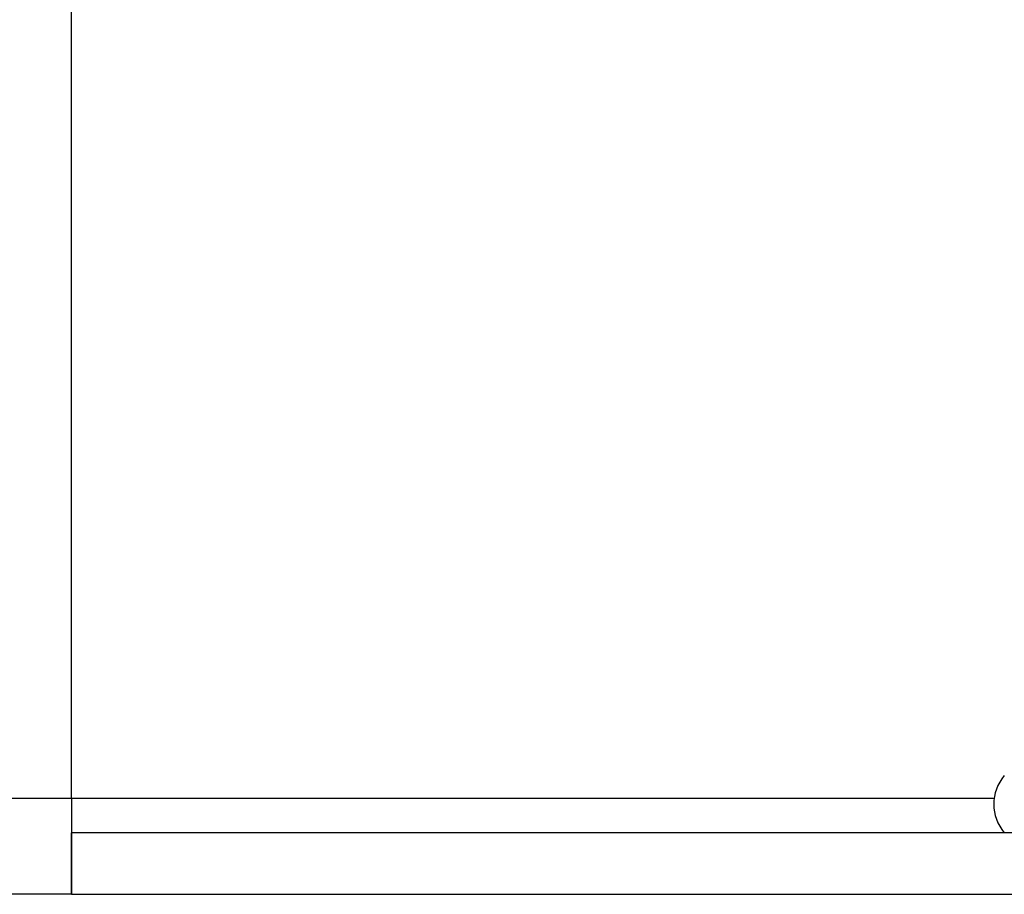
# Model space of a CAD drawing. Header units: inches. Extents: x 13 to 218, y 17 to 122.
# Tile 4 of 107: x 14.916 to 15.797, y 110.431 to 111.213. Entities that reach past the tile are written whole.
import ezdxf

# ---------------------------------------------------------------- set-up
doc = ezdxf.new("R2010")
doc.units = ezdxf.units.IN
doc.header["$MEASUREMENT"] = 0
doc.layers.add('Visible Edges(ANSI)', color=7, linetype='Continuous', lineweight=25)
doc.layers.add('Visible Tangent Edges(ANSI)', color=7, linetype='Continuous', lineweight=25)

msp = doc.modelspace()

# ---------------------------------------------------------------- linework, layer by layer
at = {"layer": 'Visible Edges(ANSI)'}
for p, q in [((14.96247, 110.51716), (14.96247, 113.33716)), ((14.96247, 110.51716), (14.96247, 110.43116)), ((14.96247, 110.48616), (14.96257, 110.48616)), ((14.96257, 110.43116), (14.96257, 110.48616)), ((22.04947, 110.48616), (14.96257, 110.48616)), ((14.96247, 110.43116), (13.04847, 110.43116)), ((14.96257, 110.43116), (14.96247, 110.43116)), ((14.96257, 110.43116), (22.04947, 110.43116))]:
    msp.add_line(p, q, dxfattribs=at)
msp.add_arc((15.82664, 110.51175), 0.03937, 139.4584, 220.5416, dxfattribs=at)
at = {"layer": 'Visible Tangent Edges(ANSI)'}
for p, q in [((13.04847, 110.51716), (14.96247, 110.51716)), ((14.96247, 110.51716), (15.78764, 110.51716))]:
    msp.add_line(p, q, dxfattribs=at)

doc.saveas('drawing.dxf')
